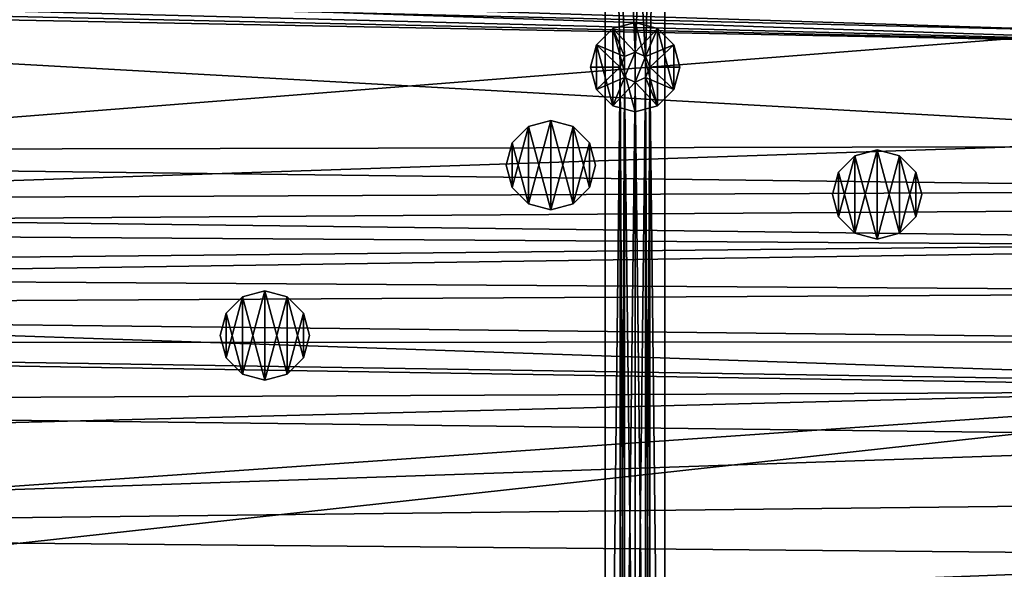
# Model space of a CAD drawing. Header units: metres. Extents: x -1501 to 0, y -1015 to 0.
# Tile 82 of 110: x -797 to -466, y -482 to -297. Entities that reach past the tile are written whole.
import ezdxf

# ---------------------------------------------------------------- set-up
doc = ezdxf.new("R2010")
doc.units = ezdxf.units.M

msp = doc.modelspace()

# ---------------------------------------------------------------- linework, layer by layer
at = {"layer": 'None'}
for points in [[(-420.990051, -274.161865, -406), (-362.194397, -305.676514, -406), (-1181.770264, -278.229675, -406)], [(-1189.841309, -282.437042, -403), (-431.749786, -300.878235, -403), (-1182.995117, -277.004944, -403)], [(-431.749786, -300.878235, -403), (-482.670319, -275.940369, -403), (-1182.995117, -277.004944, -403)], [(-482.670319, -275.940369, -403), (-431.749786, -300.878235, -403), (-429.27771, -296.159424, -402.52005)], [(-1181.770264, -278.229675, -406), (-362.194397, -305.676514, -406), (-1188.928345, -283.908905, -406)], [(-431.749786, -300.878235, -403), (-1189.841309, -282.437042, -403), (-1271.235474, -366.946289, -403)], [(-362.194397, -305.676514, -406), (-1195.304932, -287.119873, -406), (-1188.928345, -283.908905, -406)], [(-1202.735352, -289.256256, -406), (-1195.304932, -287.119873, -406), (-362.194397, -305.676514, -406)], [(-1312.803101, -341.554382, -406), (-1202.735352, -289.256256, -406), (-304.942993, -339.447876, -406)], [(-304.942993, -339.447876, -406), (-1202.735352, -289.256256, -406), (-362.194397, -305.676514, -406)], [(-366.032349, -336.482452, -403), (-431.749786, -300.878235, -403), (-1271.235474, -366.946289, -403)], [(-1271.235474, -366.946289, -403), (-325.478271, -360.496002, -403), (-366.032349, -336.482452, -403)], [(-281.350525, -354.302551, -406), (-1312.803101, -341.554382, -406), (-304.942993, -339.447876, -406)], [(-1306.79126, -358.916534, -406), (-1312.803101, -341.554382, -406), (-281.350525, -354.302551, -406)], [(-283.914063, -371.581573, -406), (-1306.79126, -358.916534, -406), (-281.350525, -354.302551, -406)], [(-1295.76123, -381.858002, -406), (-1306.79126, -358.916534, -406), (-283.914063, -371.581573, -406)], [(-304.807007, -373.368744, -403), (-325.478271, -360.496002, -403), (-1271.235474, -366.946289, -403)], [(-1257.551392, -387.577301, -403), (-304.807007, -373.368744, -403), (-1271.235474, -366.946289, -403)], [(-286.719604, -388.550842, -406), (-1295.76123, -381.858002, -406), (-283.914063, -371.581573, -406)], [(-312.603668, -419.77652, -403), (-304.807007, -373.368744, -403), (-1257.551392, -387.577301, -403)], [(-1288.241943, -394.056702, -406), (-1295.76123, -381.858002, -406), (-286.719604, -388.550842, -406)], [(-289.754974, -405.215912, -406), (-1288.241943, -394.056702, -406), (-286.719604, -388.550842, -406)], [(-1241.679077, -405.136078, -403), (-312.603668, -419.77652, -403), (-1257.551392, -387.577301, -403)], [(-1279.954468, -405.497314, -406), (-1288.241943, -394.056702, -406), (-289.754974, -405.215912, -406)], [(-293.009277, -421.585968, -406), (-1279.954468, -405.497314, -406), (-289.754974, -405.215912, -406)], [(-1279.954468, -405.497314, -406), (-293.009277, -421.585968, -406), (-1261.500244, -425.873413, -406)], [(-1241.679077, -405.136078, -403), (-1200.996948, -442.694824, -403), (-312.603668, -419.77652, -403)], [(-1200.996948, -442.694824, -403), (-1159.021484, -478.837067, -403), (-312.603668, -419.77652, -403)], [(-312.603668, -419.77652, -403), (-1159.021484, -478.837067, -403), (-1122.318848, -508.444275, -403)], [(-312.603668, -419.77652, -403), (-1122.318848, -508.444275, -403), (-326.765198, -482.247986, -403)], [(-1261.500244, -425.873413, -406), (-293.009277, -421.585968, -406), (-296.472443, -437.669617, -406)], [(-1214.653198, -468.930359, -406), (-1261.500244, -425.873413, -406), (-296.472443, -437.669617, -406)], [(-1214.653198, -468.930359, -406), (-296.472443, -437.669617, -406), (-301.366333, -458.551453, -406)], [(-306.138794, -477.265167, -406), (-1214.653198, -468.930359, -406), (-301.366333, -458.551453, -406)], [(-1165.89502, -510.339233, -406), (-1214.653198, -468.930359, -406), (-306.138794, -477.265167, -406)], [(-310.547516, -493.386932, -406), (-1165.89502, -510.339233, -406), (-306.138794, -477.265167, -406)]]:
    msp.add_3dface(points, dxfattribs=at)
at = {"layer": 'None0'}
for points in [[(-600.000183, -80.000092, -410), (-586.464661, -309.464569, -410), (-580.000183, -80.000092, -410)], [(-600.000183, -758.689636, -410), (-595.000183, -313.000092, -410), (-600.000183, -80.000092, -410)], [(-595.000183, -313.000092, -410), (-593.535706, -309.464569, -410), (-600.000183, -80.000092, -410)], [(-600.000183, -80.000092, -410), (-593.535706, -309.464569, -410), (-590.000183, -308.000092, -410)], [(-590.000183, -308.000092, -410), (-586.464661, -309.464569, -410), (-600.000183, -80.000092, -410)], [(-600.000183, -80.000092, -410), (-600.000183, -80.000092, -430), (-600.000183, -758.689636, -410)], [(-600.000183, -80.000092, -430), (-600.000183, -758.689636, -430), (-600.000183, -758.689636, -410)], [(-590.000183, -308.000092, -430), (-593.535706, -309.464569, -430), (-600.000183, -80.000092, -430)], [(-593.535706, -309.464569, -430), (-595.000183, -313.000092, -430), (-600.000183, -80.000092, -430)], [(-600.000183, -80.000092, -430), (-595.000183, -313.000092, -430), (-600.000183, -758.689636, -430)], [(-590.000183, -308.000092, -430), (-600.000183, -80.000092, -430), (-580.000183, -80.000092, -430)], [(-580.000183, -80.000092, -430), (-586.464661, -309.464569, -430), (-590.000183, -308.000092, -430)], [(-580.000183, -80.000092, -410), (-586.464661, -309.464569, -410), (-585.000183, -313.000092, -410)], [(-585.000183, -313.000092, -430), (-586.464661, -309.464569, -430), (-580.000183, -80.000092, -430)], [(-580.000183, -80.000092, -410), (-585.000183, -313.000092, -410), (-580.000183, -758.689636, -410)], [(-580.000183, -758.689636, -430), (-585.000183, -313.000092, -430), (-580.000183, -80.000092, -430)], [(-580.000183, -80.000092, -410), (-580.000183, -758.689636, -410), (-580.000183, -80.000092, -430)], [(-580.000183, -758.689636, -410), (-580.000183, -758.689636, -430), (-580.000183, -80.000092, -430)], [(-602.990601, -305.500092, -510), (-597.500183, -300.009705, -510), (-602.990601, -305.500092, -550)], [(-597.500183, -300.009705, -510), (-597.500183, -300.009705, -550), (-602.990601, -305.500092, -550)], [(-602.990601, -305.500092, -550), (-597.500183, -300.009705, -550), (-597.500183, -325.990479, -550)], [(-597.500183, -300.009705, -510), (-602.990601, -305.500092, -510), (-593.535706, -309.464569, -510)], [(-597.500183, -300.009705, -510), (-590.000183, -298.000092, -510), (-597.500183, -300.009705, -550)], [(-590.000183, -298.000092, -510), (-590.000183, -298.000092, -550), (-597.500183, -300.009705, -550)], [(-597.500183, -300.009705, -550), (-590.000183, -298.000092, -550), (-590.000183, -328.000092, -550)], [(-590.000183, -308.000092, -510), (-590.000183, -298.000092, -510), (-597.500183, -300.009705, -510)], [(-597.500183, -300.009705, -550), (-590.000183, -328.000092, -550), (-597.500183, -325.990479, -550)], [(-590.000183, -308.000092, -510), (-597.500183, -300.009705, -510), (-593.535706, -309.464569, -510)], [(-590.000183, -298.000092, -510), (-582.500183, -300.009705, -510), (-590.000183, -298.000092, -550)], [(-582.500183, -300.009705, -510), (-582.500183, -300.009705, -550), (-590.000183, -298.000092, -550)], [(-590.000183, -298.000092, -550), (-582.500183, -325.990479, -550), (-590.000183, -328.000092, -550)], [(-590.000183, -298.000092, -550), (-582.500183, -300.009705, -550), (-582.500183, -325.990479, -550)], [(-582.500183, -300.009705, -510), (-590.000183, -298.000092, -510), (-590.000183, -308.000092, -510)], [(-586.464661, -309.464569, -510), (-582.500183, -300.009705, -510), (-590.000183, -308.000092, -510)], [(-577.009827, -305.500092, -510), (-582.500183, -300.009705, -510), (-586.464661, -309.464569, -510)], [(-582.500183, -300.009705, -510), (-577.009827, -305.500092, -510), (-582.500183, -300.009705, -550)], [(-577.009827, -305.500092, -510), (-577.009827, -305.500092, -550), (-582.500183, -300.009705, -550)], [(-582.500183, -300.009705, -550), (-577.009827, -320.500092, -550), (-582.500183, -325.990479, -550)], [(-582.500183, -300.009705, -550), (-577.009827, -305.500092, -550), (-577.009827, -320.500092, -550)], [(-605.000183, -313.000092, -510), (-602.990601, -305.500092, -510), (-605.000183, -313.000092, -550)], [(-602.990601, -305.500092, -510), (-602.990601, -305.500092, -550), (-605.000183, -313.000092, -550)], [(-605.000183, -313.000092, -550), (-602.990601, -305.500092, -550), (-602.990601, -320.500092, -550)], [(-602.990601, -305.500092, -510), (-605.000183, -313.000092, -510), (-595.000183, -313.000092, -510)], [(-602.990601, -305.500092, -550), (-597.500183, -325.990479, -550), (-602.990601, -320.500092, -550)], [(-593.535706, -309.464569, -510), (-602.990601, -305.500092, -510), (-595.000183, -313.000092, -510)], [(-585.000183, -313.000092, -510), (-577.009827, -305.500092, -510), (-586.464661, -309.464569, -510)], [(-585.000183, -313.000092, -510), (-575.000183, -313.000092, -510), (-577.009827, -305.500092, -510)], [(-577.009827, -305.500092, -510), (-575.000183, -313.000092, -510), (-577.009827, -305.500092, -550)], [(-575.000183, -313.000092, -510), (-575.000183, -313.000092, -550), (-577.009827, -305.500092, -550)], [(-577.009827, -305.500092, -550), (-575.000183, -313.000092, -550), (-577.009827, -320.500092, -550)], [(-593.535706, -309.464569, -410), (-595.000183, -313.000092, -410), (-593.535706, -309.464569, -408)], [(-595.000183, -313.000092, -410), (-595.000183, -313.000092, -408), (-593.535706, -309.464569, -408)], [(-593.535706, -309.464569, -408), (-595.000183, -313.000092, -408), (-593.535706, -316.535614, -408)], [(-593.535706, -309.464569, -510), (-595.000183, -313.000092, -510), (-593.535706, -309.464569, -430)], [(-595.000183, -313.000092, -510), (-595.000183, -313.000092, -430), (-593.535706, -309.464569, -430)], [(-590.000183, -308.000092, -410), (-593.535706, -309.464569, -410), (-590.000183, -308.000092, -408)], [(-593.535706, -309.464569, -410), (-593.535706, -309.464569, -408), (-590.000183, -308.000092, -408)], [(-593.535706, -309.464569, -408), (-593.535706, -316.535614, -408), (-590.000183, -308.000092, -408)], [(-593.535706, -316.535614, -408), (-590.000183, -318.000092, -408), (-590.000183, -308.000092, -408)], [(-590.000183, -308.000092, -510), (-593.535706, -309.464569, -510), (-590.000183, -308.000092, -430)], [(-593.535706, -309.464569, -510), (-593.535706, -309.464569, -430), (-590.000183, -308.000092, -430)], [(-590.000183, -308.000092, -408), (-586.464661, -309.464569, -408), (-590.000183, -308.000092, -410)], [(-586.464661, -309.464569, -408), (-586.464661, -309.464569, -410), (-590.000183, -308.000092, -410)], [(-590.000183, -308.000092, -408), (-590.000183, -318.000092, -408), (-586.464661, -309.464569, -408)], [(-590.000183, -308.000092, -430), (-586.464661, -309.464569, -430), (-590.000183, -308.000092, -510)], [(-586.464661, -309.464569, -430), (-586.464661, -309.464569, -510), (-590.000183, -308.000092, -510)], [(-590.000183, -318.000092, -408), (-586.464661, -316.535614, -408), (-586.464661, -309.464569, -408)], [(-586.464661, -309.464569, -408), (-585.000183, -313.000092, -408), (-586.464661, -309.464569, -410)], [(-585.000183, -313.000092, -408), (-585.000183, -313.000092, -410), (-586.464661, -309.464569, -410)], [(-586.464661, -309.464569, -408), (-586.464661, -316.535614, -408), (-585.000183, -313.000092, -408)], [(-586.464661, -309.464569, -430), (-585.000183, -313.000092, -430), (-586.464661, -309.464569, -510)], [(-585.000183, -313.000092, -430), (-585.000183, -313.000092, -510), (-586.464661, -309.464569, -510)], [(-605.000183, -313.000092, -550), (-602.990601, -320.500092, -550), (-605.000183, -313.000092, -510)], [(-602.990601, -320.500092, -550), (-602.990601, -320.500092, -510), (-605.000183, -313.000092, -510)], [(-605.000183, -313.000092, -510), (-602.990601, -320.500092, -510), (-595.000183, -313.000092, -510)], [(-595.000183, -313.000092, -510), (-602.990601, -320.500092, -510), (-593.535706, -316.535614, -510)], [(-595.000183, -618.000122, -410), (-595.000183, -313.000092, -410), (-600.000183, -758.689636, -410)], [(-595.000183, -313.000092, -430), (-595.000183, -618.000122, -430), (-600.000183, -758.689636, -430)], [(-595.000183, -313.000092, -410), (-595.000183, -618.000122, -410), (-593.535706, -316.535614, -410)], [(-595.000183, -313.000092, -410), (-593.535706, -316.535614, -410), (-595.000183, -313.000092, -408)], [(-593.535706, -316.535614, -410), (-593.535706, -316.535614, -408), (-595.000183, -313.000092, -408)], [(-595.000183, -313.000092, -510), (-593.535706, -316.535614, -510), (-595.000183, -313.000092, -430)], [(-593.535706, -316.535614, -510), (-593.535706, -316.535614, -430), (-595.000183, -313.000092, -430)], [(-593.535706, -316.535614, -430), (-593.535706, -614.464539, -430), (-595.000183, -313.000092, -430)], [(-593.535706, -614.464539, -430), (-595.000183, -618.000122, -430), (-595.000183, -313.000092, -430)], [(-586.464661, -316.535614, -410), (-586.464661, -614.464539, -410), (-585.000183, -313.000092, -410)], [(-586.464661, -614.464539, -410), (-585.000183, -618.000122, -410), (-585.000183, -313.000092, -410)], [(-585.000183, -313.000092, -408), (-586.464661, -316.535614, -408), (-585.000183, -313.000092, -410)], [(-586.464661, -316.535614, -408), (-586.464661, -316.535614, -410), (-585.000183, -313.000092, -410)], [(-585.000183, -313.000092, -430), (-586.464661, -316.535614, -430), (-585.000183, -313.000092, -510)], [(-586.464661, -316.535614, -430), (-586.464661, -316.535614, -510), (-585.000183, -313.000092, -510)], [(-585.000183, -313.000092, -430), (-585.000183, -618.000122, -430), (-586.464661, -316.535614, -430)], [(-586.464661, -316.535614, -510), (-577.009827, -320.500092, -510), (-585.000183, -313.000092, -510)], [(-585.000183, -313.000092, -410), (-585.000183, -618.000122, -410), (-580.000183, -758.689636, -410)], [(-585.000183, -618.000122, -430), (-585.000183, -313.000092, -430), (-580.000183, -758.689636, -430)], [(-577.009827, -320.500092, -510), (-575.000183, -313.000092, -510), (-585.000183, -313.000092, -510)], [(-577.009827, -320.500092, -550), (-575.000183, -313.000092, -550), (-577.009827, -320.500092, -510)], [(-575.000183, -313.000092, -550), (-575.000183, -313.000092, -510), (-577.009827, -320.500092, -510)], [(-602.990601, -320.500092, -510), (-597.500183, -325.990479, -510), (-593.535706, -316.535614, -510)], [(-593.535706, -316.535614, -510), (-597.500183, -325.990479, -510), (-590.000183, -318.000092, -510)], [(-595.000183, -618.000122, -410), (-593.535706, -614.464539, -410), (-593.535706, -316.535614, -410)], [(-593.535706, -316.535614, -410), (-593.535706, -614.464539, -410), (-590.000183, -318.000092, -410)], [(-593.535706, -316.535614, -410), (-590.000183, -318.000092, -410), (-593.535706, -316.535614, -408)], [(-590.000183, -318.000092, -410), (-590.000183, -318.000092, -408), (-593.535706, -316.535614, -408)], [(-593.535706, -316.535614, -510), (-590.000183, -318.000092, -510), (-593.535706, -316.535614, -430)], [(-590.000183, -318.000092, -510), (-590.000183, -318.000092, -430), (-593.535706, -316.535614, -430)], [(-590.000183, -318.000092, -430), (-590.000183, -613.000122, -430), (-593.535706, -316.535614, -430)], [(-590.000183, -613.000122, -430), (-593.535706, -614.464539, -430), (-593.535706, -316.535614, -430)], [(-590.000183, -318.000092, -410), (-590.000183, -613.000122, -410), (-586.464661, -316.535614, -410)], [(-590.000183, -613.000122, -410), (-586.464661, -614.464539, -410), (-586.464661, -316.535614, -410)], [(-586.464661, -316.535614, -408), (-590.000183, -318.000092, -408), (-586.464661, -316.535614, -410)], [(-590.000183, -318.000092, -408), (-590.000183, -318.000092, -410), (-586.464661, -316.535614, -410)], [(-586.464661, -316.535614, -430), (-590.000183, -318.000092, -430), (-586.464661, -316.535614, -510)], [(-590.000183, -318.000092, -430), (-590.000183, -318.000092, -510), (-586.464661, -316.535614, -510)], [(-586.464661, -316.535614, -430), (-586.464661, -614.464539, -430), (-590.000183, -318.000092, -430)], [(-590.000183, -318.000092, -510), (-582.500183, -325.990479, -510), (-586.464661, -316.535614, -510)], [(-585.000183, -618.000122, -430), (-586.464661, -614.464539, -430), (-586.464661, -316.535614, -430)], [(-582.500183, -325.990479, -510), (-577.009827, -320.500092, -510), (-586.464661, -316.535614, -510)], [(-602.990601, -320.500092, -550), (-597.500183, -325.990479, -550), (-602.990601, -320.500092, -510)], [(-597.500183, -325.990479, -550), (-597.500183, -325.990479, -510), (-602.990601, -320.500092, -510)], [(-597.500183, -325.990479, -510), (-590.000183, -328.000092, -510), (-590.000183, -318.000092, -510)], [(-593.535706, -614.464539, -410), (-590.000183, -613.000122, -410), (-590.000183, -318.000092, -410)], [(-586.464661, -614.464539, -430), (-590.000183, -613.000122, -430), (-590.000183, -318.000092, -430)], [(-590.000183, -318.000092, -510), (-590.000183, -328.000092, -510), (-582.500183, -325.990479, -510)], [(-582.500183, -325.990479, -550), (-577.009827, -320.500092, -550), (-582.500183, -325.990479, -510)], [(-577.009827, -320.500092, -550), (-577.009827, -320.500092, -510), (-582.500183, -325.990479, -510)], [(-597.500183, -325.990479, -550), (-590.000183, -328.000092, -550), (-597.500183, -325.990479, -510)], [(-590.000183, -328.000092, -550), (-590.000183, -328.000092, -510), (-597.500183, -325.990479, -510)], [(-590.000183, -328.000092, -550), (-582.500183, -325.990479, -550), (-590.000183, -328.000092, -510)], [(-582.500183, -325.990479, -550), (-582.500183, -325.990479, -510), (-590.000183, -328.000092, -510)]]:
    msp.add_3dface(points, dxfattribs=at)
at = {"layer": 'None012320'}
for points in [[(-727.327515, -395.600128, -400), (-721.837158, -390.109772, -400), (-727.327515, -395.600128, -403)], [(-721.837158, -390.109772, -400), (-721.837158, -390.109772, -403), (-727.327515, -395.600128, -403)], [(-727.327515, -395.600128, -403), (-721.837158, -390.109772, -403), (-721.837158, -416.090515, -403)], [(-727.327515, -410.600128, -400), (-721.837158, -390.109772, -400), (-727.327515, -395.600128, -400)], [(-727.327515, -410.600128, -400), (-721.837158, -416.090515, -400), (-721.837158, -390.109772, -400)], [(-721.837158, -390.109772, -400), (-714.337158, -388.100128, -400), (-721.837158, -390.109772, -403)], [(-714.337158, -388.100128, -400), (-714.337158, -388.100128, -403), (-721.837158, -390.109772, -403)], [(-721.837158, -390.109772, -403), (-714.337158, -388.100128, -403), (-714.337158, -418.100128, -403)], [(-721.837158, -416.090515, -400), (-714.337158, -388.100128, -400), (-721.837158, -390.109772, -400)], [(-721.837158, -416.090515, -400), (-714.337158, -418.100128, -400), (-714.337158, -388.100128, -400)], [(-721.837158, -390.109772, -403), (-714.337158, -418.100128, -403), (-721.837158, -416.090515, -403)], [(-714.337158, -388.100128, -400), (-706.837158, -390.109772, -400), (-714.337158, -388.100128, -403)], [(-706.837158, -390.109772, -400), (-706.837158, -390.109772, -403), (-714.337158, -388.100128, -403)], [(-714.337158, -388.100128, -403), (-706.837158, -416.090515, -403), (-714.337158, -418.100128, -403)], [(-714.337158, -388.100128, -403), (-706.837158, -390.109772, -403), (-706.837158, -416.090515, -403)], [(-714.337158, -418.100128, -400), (-706.837158, -390.109772, -400), (-714.337158, -388.100128, -400)], [(-714.337158, -418.100128, -400), (-706.837158, -416.090515, -400), (-706.837158, -390.109772, -400)], [(-706.837158, -390.109772, -400), (-701.346741, -395.600128, -400), (-706.837158, -390.109772, -403)], [(-701.346741, -395.600128, -400), (-701.346741, -395.600128, -403), (-706.837158, -390.109772, -403)], [(-706.837158, -390.109772, -403), (-701.346741, -410.600128, -403), (-706.837158, -416.090515, -403)], [(-706.837158, -390.109772, -403), (-701.346741, -395.600128, -403), (-701.346741, -410.600128, -403)], [(-706.837158, -416.090515, -400), (-701.346741, -395.600128, -400), (-706.837158, -390.109772, -400)], [(-729.337158, -403.100128, -400), (-727.327515, -395.600128, -400), (-729.337158, -403.100128, -403)], [(-727.327515, -395.600128, -400), (-727.327515, -395.600128, -403), (-729.337158, -403.100128, -403)], [(-729.337158, -403.100128, -403), (-727.327515, -395.600128, -403), (-727.327515, -410.600128, -403)], [(-729.337158, -403.100128, -400), (-727.327515, -410.600128, -400), (-727.327515, -395.600128, -400)], [(-727.327515, -395.600128, -403), (-721.837158, -416.090515, -403), (-727.327515, -410.600128, -403)], [(-706.837158, -416.090515, -400), (-701.346741, -410.600128, -400), (-701.346741, -395.600128, -400)], [(-701.346741, -395.600128, -400), (-699.337158, -403.100128, -400), (-701.346741, -395.600128, -403)], [(-699.337158, -403.100128, -400), (-699.337158, -403.100128, -403), (-701.346741, -395.600128, -403)], [(-701.346741, -395.600128, -403), (-699.337158, -403.100128, -403), (-701.346741, -410.600128, -403)], [(-701.346741, -410.600128, -400), (-699.337158, -403.100128, -400), (-701.346741, -395.600128, -400)], [(-729.337158, -403.100128, -403), (-727.327515, -410.600128, -403), (-729.337158, -403.100128, -400)], [(-727.327515, -410.600128, -403), (-727.327515, -410.600128, -400), (-729.337158, -403.100128, -400)], [(-701.346741, -410.600128, -403), (-699.337158, -403.100128, -403), (-701.346741, -410.600128, -400)], [(-699.337158, -403.100128, -403), (-699.337158, -403.100128, -400), (-701.346741, -410.600128, -400)], [(-727.327515, -410.600128, -403), (-721.837158, -416.090515, -403), (-727.327515, -410.600128, -400)], [(-721.837158, -416.090515, -403), (-721.837158, -416.090515, -400), (-727.327515, -410.600128, -400)], [(-706.837158, -416.090515, -403), (-701.346741, -410.600128, -403), (-706.837158, -416.090515, -400)], [(-701.346741, -410.600128, -403), (-701.346741, -410.600128, -400), (-706.837158, -416.090515, -400)], [(-721.837158, -416.090515, -403), (-714.337158, -418.100128, -403), (-721.837158, -416.090515, -400)], [(-714.337158, -418.100128, -403), (-714.337158, -418.100128, -400), (-721.837158, -416.090515, -400)], [(-714.337158, -418.100128, -403), (-706.837158, -416.090515, -403), (-714.337158, -418.100128, -400)], [(-706.837158, -416.090515, -403), (-706.837158, -416.090515, -400), (-714.337158, -418.100128, -400)]]:
    msp.add_3dface(points, dxfattribs=at)
at = {"layer": 'None012323'}
for points in [[(-631.231506, -338.397095, -400), (-625.74115, -332.906708, -400), (-631.231506, -338.397095, -403)], [(-625.74115, -332.906708, -400), (-625.74115, -332.906708, -403), (-631.231506, -338.397095, -403)], [(-631.231506, -338.397095, -403), (-625.74115, -332.906708, -403), (-625.74115, -358.887451, -403)], [(-631.231506, -353.397095, -400), (-625.74115, -332.906708, -400), (-631.231506, -338.397095, -400)], [(-631.231506, -353.397095, -400), (-625.74115, -358.887451, -400), (-625.74115, -332.906708, -400)], [(-625.74115, -332.906708, -400), (-618.24115, -330.897095, -400), (-625.74115, -332.906708, -403)], [(-618.24115, -330.897095, -400), (-618.24115, -330.897095, -403), (-625.74115, -332.906708, -403)], [(-625.74115, -332.906708, -403), (-618.24115, -330.897095, -403), (-618.24115, -360.897095, -403)], [(-625.74115, -358.887451, -400), (-618.24115, -330.897095, -400), (-625.74115, -332.906708, -400)], [(-625.74115, -358.887451, -400), (-618.24115, -360.897095, -400), (-618.24115, -330.897095, -400)], [(-625.74115, -332.906708, -403), (-618.24115, -360.897095, -403), (-625.74115, -358.887451, -403)], [(-618.24115, -330.897095, -400), (-610.74115, -332.906708, -400), (-618.24115, -330.897095, -403)], [(-610.74115, -332.906708, -400), (-610.74115, -332.906708, -403), (-618.24115, -330.897095, -403)], [(-618.24115, -330.897095, -403), (-610.74115, -358.887451, -403), (-618.24115, -360.897095, -403)], [(-618.24115, -330.897095, -403), (-610.74115, -332.906708, -403), (-610.74115, -358.887451, -403)], [(-618.24115, -360.897095, -400), (-610.74115, -332.906708, -400), (-618.24115, -330.897095, -400)], [(-618.24115, -360.897095, -400), (-610.74115, -358.887451, -400), (-610.74115, -332.906708, -400)], [(-610.74115, -332.906708, -400), (-605.250732, -338.397095, -400), (-610.74115, -332.906708, -403)], [(-605.250732, -338.397095, -400), (-605.250732, -338.397095, -403), (-610.74115, -332.906708, -403)], [(-610.74115, -332.906708, -403), (-605.250732, -353.397095, -403), (-610.74115, -358.887451, -403)], [(-610.74115, -332.906708, -403), (-605.250732, -338.397095, -403), (-605.250732, -353.397095, -403)], [(-610.74115, -358.887451, -400), (-605.250732, -338.397095, -400), (-610.74115, -332.906708, -400)], [(-633.24115, -345.897095, -400), (-631.231506, -338.397095, -400), (-633.24115, -345.897095, -403)], [(-631.231506, -338.397095, -400), (-631.231506, -338.397095, -403), (-633.24115, -345.897095, -403)], [(-633.24115, -345.897095, -403), (-631.231506, -338.397095, -403), (-631.231506, -353.397095, -403)], [(-633.24115, -345.897095, -400), (-631.231506, -353.397095, -400), (-631.231506, -338.397095, -400)], [(-631.231506, -338.397095, -403), (-625.74115, -358.887451, -403), (-631.231506, -353.397095, -403)], [(-610.74115, -358.887451, -400), (-605.250732, -353.397095, -400), (-605.250732, -338.397095, -400)], [(-605.250732, -338.397095, -400), (-603.24115, -345.897095, -400), (-605.250732, -338.397095, -403)], [(-603.24115, -345.897095, -400), (-603.24115, -345.897095, -403), (-605.250732, -338.397095, -403)], [(-605.250732, -338.397095, -403), (-603.24115, -345.897095, -403), (-605.250732, -353.397095, -403)], [(-605.250732, -353.397095, -400), (-603.24115, -345.897095, -400), (-605.250732, -338.397095, -400)], [(-633.24115, -345.897095, -403), (-631.231506, -353.397095, -403), (-633.24115, -345.897095, -400)], [(-631.231506, -353.397095, -403), (-631.231506, -353.397095, -400), (-633.24115, -345.897095, -400)], [(-605.250732, -353.397095, -403), (-603.24115, -345.897095, -403), (-605.250732, -353.397095, -400)], [(-603.24115, -345.897095, -403), (-603.24115, -345.897095, -400), (-605.250732, -353.397095, -400)], [(-631.231506, -353.397095, -403), (-625.74115, -358.887451, -403), (-631.231506, -353.397095, -400)], [(-625.74115, -358.887451, -403), (-625.74115, -358.887451, -400), (-631.231506, -353.397095, -400)], [(-610.74115, -358.887451, -403), (-605.250732, -353.397095, -403), (-610.74115, -358.887451, -400)], [(-605.250732, -353.397095, -403), (-605.250732, -353.397095, -400), (-610.74115, -358.887451, -400)], [(-625.74115, -358.887451, -403), (-618.24115, -360.897095, -403), (-625.74115, -358.887451, -400)], [(-618.24115, -360.897095, -403), (-618.24115, -360.897095, -400), (-625.74115, -358.887451, -400)], [(-618.24115, -360.897095, -403), (-610.74115, -358.887451, -403), (-618.24115, -360.897095, -400)], [(-610.74115, -358.887451, -403), (-610.74115, -358.887451, -400), (-618.24115, -360.897095, -400)]]:
    msp.add_3dface(points, dxfattribs=at)
at = {"layer": 'None012324'}
for points in [[(-521.671387, -348.224762, -400), (-516.18103, -342.734375, -400), (-521.671387, -348.224762, -403)], [(-516.18103, -342.734375, -400), (-516.18103, -342.734375, -403), (-521.671387, -348.224762, -403)], [(-521.671387, -348.224762, -403), (-516.18103, -342.734375, -403), (-516.18103, -368.715149, -403)], [(-521.671387, -363.224762, -400), (-516.18103, -342.734375, -400), (-521.671387, -348.224762, -400)], [(-521.671387, -363.224762, -400), (-516.18103, -368.715149, -400), (-516.18103, -342.734375, -400)], [(-516.18103, -342.734375, -400), (-508.681, -340.724762, -400), (-516.18103, -342.734375, -403)], [(-508.681, -340.724762, -400), (-508.681, -340.724762, -403), (-516.18103, -342.734375, -403)], [(-516.18103, -342.734375, -403), (-508.681, -340.724762, -403), (-508.681, -370.724762, -403)], [(-516.18103, -368.715149, -400), (-508.681, -340.724762, -400), (-516.18103, -342.734375, -400)], [(-516.18103, -368.715149, -400), (-508.681, -370.724762, -400), (-508.681, -340.724762, -400)], [(-516.18103, -342.734375, -403), (-508.681, -370.724762, -403), (-516.18103, -368.715149, -403)], [(-508.681, -340.724762, -400), (-501.181, -342.734375, -400), (-508.681, -340.724762, -403)], [(-501.181, -342.734375, -400), (-501.181, -342.734375, -403), (-508.681, -340.724762, -403)], [(-508.681, -340.724762, -403), (-501.181, -368.715149, -403), (-508.681, -370.724762, -403)], [(-508.681, -340.724762, -403), (-501.181, -342.734375, -403), (-501.181, -368.715149, -403)], [(-508.681, -370.724762, -400), (-501.181, -342.734375, -400), (-508.681, -340.724762, -400)], [(-508.681, -370.724762, -400), (-501.181, -368.715149, -400), (-501.181, -342.734375, -400)], [(-501.181, -342.734375, -400), (-495.690613, -348.224762, -400), (-501.181, -342.734375, -403)], [(-495.690613, -348.224762, -400), (-495.690613, -348.224762, -403), (-501.181, -342.734375, -403)], [(-501.181, -342.734375, -403), (-495.690613, -363.224762, -403), (-501.181, -368.715149, -403)], [(-501.181, -342.734375, -403), (-495.690613, -348.224762, -403), (-495.690613, -363.224762, -403)], [(-501.181, -368.715149, -400), (-495.690613, -348.224762, -400), (-501.181, -342.734375, -400)], [(-523.68103, -355.724762, -400), (-521.671387, -348.224762, -400), (-523.68103, -355.724762, -403)], [(-521.671387, -348.224762, -400), (-521.671387, -348.224762, -403), (-523.68103, -355.724762, -403)], [(-523.68103, -355.724762, -403), (-521.671387, -348.224762, -403), (-521.671387, -363.224762, -403)], [(-523.68103, -355.724762, -400), (-521.671387, -363.224762, -400), (-521.671387, -348.224762, -400)], [(-521.671387, -348.224762, -403), (-516.18103, -368.715149, -403), (-521.671387, -363.224762, -403)], [(-501.181, -368.715149, -400), (-495.690613, -363.224762, -400), (-495.690613, -348.224762, -400)], [(-495.690613, -348.224762, -400), (-493.681, -355.724762, -400), (-495.690613, -348.224762, -403)], [(-493.681, -355.724762, -400), (-493.681, -355.724762, -403), (-495.690613, -348.224762, -403)], [(-495.690613, -348.224762, -403), (-493.681, -355.724762, -403), (-495.690613, -363.224762, -403)], [(-495.690613, -363.224762, -400), (-493.681, -355.724762, -400), (-495.690613, -348.224762, -400)], [(-523.68103, -355.724762, -403), (-521.671387, -363.224762, -403), (-523.68103, -355.724762, -400)], [(-521.671387, -363.224762, -403), (-521.671387, -363.224762, -400), (-523.68103, -355.724762, -400)], [(-495.690613, -363.224762, -403), (-493.681, -355.724762, -403), (-495.690613, -363.224762, -400)], [(-493.681, -355.724762, -403), (-493.681, -355.724762, -400), (-495.690613, -363.224762, -400)], [(-521.671387, -363.224762, -403), (-516.18103, -368.715149, -403), (-521.671387, -363.224762, -400)], [(-516.18103, -368.715149, -403), (-516.18103, -368.715149, -400), (-521.671387, -363.224762, -400)], [(-501.181, -368.715149, -403), (-495.690613, -363.224762, -403), (-501.181, -368.715149, -400)], [(-495.690613, -363.224762, -403), (-495.690613, -363.224762, -400), (-501.181, -368.715149, -400)], [(-516.18103, -368.715149, -403), (-508.681, -370.724762, -403), (-516.18103, -368.715149, -400)], [(-508.681, -370.724762, -403), (-508.681, -370.724762, -400), (-516.18103, -368.715149, -400)], [(-508.681, -370.724762, -403), (-501.181, -368.715149, -403), (-508.681, -370.724762, -400)], [(-501.181, -368.715149, -403), (-501.181, -368.715149, -400), (-508.681, -370.724762, -400)]]:
    msp.add_3dface(points, dxfattribs=at)

doc.saveas('drawing.dxf')
